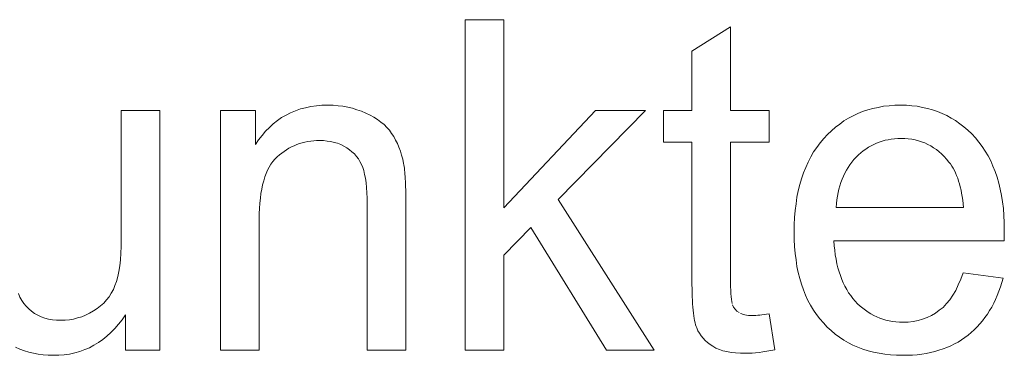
# Model space of a CAD drawing. Extents: x 1101 to 1942, y 41 to 882.
# Tile 52 of 113: x 1250.59 to 1258.04, y 853.62 to 856.16. Entities that reach past the tile are written whole.
import ezdxf

# ---------------------------------------------------------------- set-up
doc = ezdxf.new("R2010")
doc.units = 0
doc.layers.get('0').update_dxf_attribs({"lineweight": 13})
doc.layers.add('Beschriftung', color=7, linetype='Continuous', lineweight=25)

# ---------------------------------------------------------------- blocks, each defined once
blk = doc.blocks.new('Referenz-A03CP7E41H', base_point=(1127.7942, 89.8071))
at = {"layer": 'Beschriftung', "color": 0, "lineweight": -2}
for p, q in [((1253.9592, 853.6628), (1253.9592, 856.1628)), ((1253.9592, 856.1628), (1254.2515, 856.1628)), ((1254.2515, 856.1628), (1254.2515, 854.7382)), ((1255.6747, 855.9235), (1255.9669, 856.1077)), ((1255.9669, 856.1077), (1255.9669, 855.4749)), ((1255.6747, 855.4749), (1255.6747, 855.9235)), ((1252.6752, 855.4731), (1252.7122, 855.487)), ((1252.7122, 855.487), (1252.7517, 855.4964)), ((1252.7517, 855.4964), (1252.7913, 855.5056)), ((1252.7913, 855.5056), (1252.8334, 855.5103)), ((1252.8334, 855.5103), (1252.8757, 855.5149)), ((1252.8757, 855.5149), (1252.9205, 855.5149)), ((1252.9205, 855.5149), (1252.9594, 855.5149)), ((1252.9594, 855.5149), (1252.9968, 855.5113)), ((1252.9968, 855.5113), (1253.0342, 855.5076)), ((1253.0342, 855.5076), (1253.07, 855.5003)), ((1253.07, 855.5003), (1253.1058, 855.4929)), ((1253.1058, 855.4929), (1253.1401, 855.4818)), ((1257.004, 855.4795), (1257.0424, 855.4913)), ((1257.0424, 855.4913), (1257.0829, 855.4992)), ((1257.0829, 855.4992), (1257.1234, 855.5071)), ((1257.1234, 855.5071), (1257.166, 855.511)), ((1257.166, 855.511), (1257.2086, 855.5149)), ((1257.2086, 855.5149), (1257.2532, 855.5149)), ((1257.2532, 855.5149), (1257.2964, 855.5149)), ((1257.2964, 855.5149), (1257.3377, 855.5111)), ((1257.3377, 855.5111), (1257.379, 855.5072)), ((1257.379, 855.5072), (1257.4182, 855.4994)), ((1257.4182, 855.4994), (1257.4575, 855.4917)), ((1257.4575, 855.4917), (1257.4948, 855.4802)), ((1251.3574, 854.5049), (1251.3574, 855.4749)), ((1251.3574, 855.4749), (1251.6496, 855.4749)), ((1251.6496, 855.4749), (1251.6496, 853.6628)), ((1252.1087, 853.6628), (1252.1087, 855.4749)), ((1252.1087, 855.4749), (1252.3719, 855.4749)), ((1252.3719, 855.4749), (1252.3719, 855.2174)), ((1252.538, 855.3987), (1252.5697, 855.422)), ((1252.5697, 855.422), (1252.604, 855.4406)), ((1252.604, 855.4406), (1252.6383, 855.4591)), ((1252.6383, 855.4591), (1252.6752, 855.4731)), ((1253.1401, 855.4818), (1253.1743, 855.4709)), ((1253.1743, 855.4709), (1253.2069, 855.4561)), ((1253.2069, 855.4561), (1253.2396, 855.4414)), ((1253.2396, 855.4414), (1253.2683, 855.4244)), ((1253.2683, 855.4244), (1253.2968, 855.4074)), ((1254.2515, 854.7382), (1254.9442, 855.4749)), ((1255.3227, 855.4749), (1254.6633, 854.8015)), ((1254.9442, 855.4749), (1255.3227, 855.4749)), ((1255.4587, 855.2367), (1255.4587, 855.4749)), ((1255.4587, 855.4749), (1255.6747, 855.4749)), ((1255.9669, 855.4749), (1256.2591, 855.4749)), ((1256.2591, 855.4749), (1256.2591, 855.2367)), ((1256.8244, 855.3967), (1256.8587, 855.4164)), ((1256.8587, 855.4164), (1256.8929, 855.4361)), ((1256.8929, 855.4361), (1256.9292, 855.4518)), ((1256.9292, 855.4518), (1256.9656, 855.4676)), ((1256.9656, 855.4676), (1257.004, 855.4795)), ((1257.4948, 855.4802), (1257.5321, 855.4685)), ((1257.5321, 855.4685), (1257.5674, 855.4531)), ((1257.5674, 855.4531), (1257.6027, 855.4377)), ((1257.6027, 855.4377), (1257.636, 855.4184)), ((1257.636, 855.4184), (1257.6694, 855.399)), ((1252.4484, 855.3197), (1252.4774, 855.3476)), ((1252.4774, 855.3476), (1252.5064, 855.3755)), ((1252.5064, 855.3755), (1252.538, 855.3987)), ((1253.2968, 855.4074), (1253.3212, 855.3881)), ((1253.3212, 855.3881), (1253.3457, 855.3688)), ((1253.3457, 855.3688), (1253.366, 855.3472)), ((1253.366, 855.3472), (1253.3864, 855.3257)), ((1256.73, 855.3218), (1256.7601, 855.3493)), ((1256.7601, 855.3493), (1256.7922, 855.3731)), ((1256.7922, 855.3731), (1256.8244, 855.3967)), ((1257.6694, 855.399), (1257.7007, 855.3758)), ((1257.7007, 855.3758), (1257.7321, 855.3526)), ((1257.7321, 855.3526), (1257.7615, 855.3255)), ((1252.3956, 855.2545), (1252.4219, 855.2871)), ((1252.4219, 855.2871), (1252.4484, 855.3197)), ((1253.3864, 855.3257), (1253.4026, 855.3017)), ((1253.4026, 855.3017), (1253.4188, 855.2779)), ((1253.4188, 855.2779), (1253.4326, 855.2517)), ((1256.6439, 855.2311), (1256.6719, 855.2627)), ((1256.6719, 855.2627), (1256.6999, 855.2942)), ((1256.6999, 855.2942), (1256.73, 855.3218)), ((1257.2068, 855.2613), (1257.1825, 855.259)), ((1257.2309, 855.2635), (1257.2068, 855.2613)), ((1257.2562, 855.2635), (1257.2309, 855.2635)), ((1257.2839, 855.2635), (1257.2562, 855.2635)), ((1257.3105, 855.2606), (1257.2839, 855.2635)), ((1257.7615, 855.3255), (1257.7909, 855.2986)), ((1257.7909, 855.2986), (1257.8183, 855.2676)), ((1257.8183, 855.2676), (1257.8457, 855.2367)), ((1252.3719, 855.2174), (1252.3956, 855.2545)), ((1252.626, 855.1899), (1252.6074, 855.1782)), ((1252.6453, 855.1996), (1252.626, 855.1899)), ((1252.6646, 855.2093), (1252.6453, 855.1996)), ((1252.6848, 855.2171), (1252.6646, 855.2093)), ((1252.705, 855.2248), (1252.6848, 855.2171)), ((1252.7259, 855.2307), (1252.705, 855.2248)), ((1252.7469, 855.2365), (1252.7259, 855.2307)), ((1252.7686, 855.2404), (1252.7469, 855.2365)), ((1252.7903, 855.2443), (1252.7686, 855.2404)), ((1252.8129, 855.2462), (1252.7903, 855.2443)), ((1252.8354, 855.2482), (1252.8129, 855.2462)), ((1252.8587, 855.2482), (1252.8354, 855.2482)), ((1252.8879, 855.2482), (1252.8587, 855.2482)), ((1252.9153, 855.2447), (1252.8879, 855.2482)), ((1252.9426, 855.2412), (1252.9153, 855.2447)), ((1252.9681, 855.2343), (1252.9426, 855.2412)), ((1252.9936, 855.2274), (1252.9681, 855.2343)), ((1253.0172, 855.217), (1252.9936, 855.2274)), ((1253.0408, 855.2066), (1253.0172, 855.217)), ((1253.0624, 855.1928), (1253.0408, 855.2066)), ((1253.0842, 855.1789), (1253.0624, 855.1928)), ((1253.4326, 855.2517), (1253.4464, 855.2256)), ((1253.4464, 855.2256), (1253.4578, 855.1973)), ((1253.4578, 855.1973), (1253.4691, 855.169)), ((1255.6747, 855.2367), (1255.4587, 855.2367)), ((1255.6747, 854.1931), (1255.6747, 855.2367)), ((1256.2591, 855.2367), (1255.9669, 855.2367)), ((1255.9669, 855.2367), (1255.9669, 854.1752)), ((1256.5948, 855.1617), (1256.6193, 855.1964)), ((1256.6193, 855.1964), (1256.6439, 855.2311)), ((1257.0092, 855.1969), (1256.9899, 855.1835)), ((1257.0293, 855.208), (1257.0092, 855.1969)), ((1257.0494, 855.219), (1257.0293, 855.208)), ((1257.0707, 855.2279), (1257.0494, 855.219)), ((1257.0919, 855.2368), (1257.0707, 855.2279)), ((1257.114, 855.2435), (1257.0919, 855.2368)), ((1257.1362, 855.2502), (1257.114, 855.2435)), ((1257.1593, 855.2545), (1257.1362, 855.2502)), ((1257.1825, 855.259), (1257.1593, 855.2545)), ((1257.337, 855.2578), (1257.3105, 855.2606)), ((1257.3623, 855.2523), (1257.337, 855.2578)), ((1257.3875, 855.2467), (1257.3623, 855.2523)), ((1257.4114, 855.2384), (1257.3875, 855.2467)), ((1257.4354, 855.2301), (1257.4114, 855.2384)), ((1257.458, 855.2188), (1257.4354, 855.2301)), ((1257.4807, 855.2078), (1257.458, 855.2188)), ((1257.502, 855.1939), (1257.4807, 855.2078)), ((1257.5234, 855.18), (1257.502, 855.1939)), ((1257.8457, 855.2367), (1257.8697, 855.2026)), ((1257.8697, 855.2026), (1257.8937, 855.1686)), ((1252.5364, 855.1238), (1252.5195, 855.1082)), ((1252.5534, 855.1393), (1252.5364, 855.1238)), ((1252.5712, 855.1529), (1252.5534, 855.1393)), ((1252.5889, 855.1665), (1252.5712, 855.1529)), ((1252.6074, 855.1782), (1252.5889, 855.1665)), ((1253.1026, 855.1628), (1253.0842, 855.1789)), ((1253.121, 855.1465), (1253.1026, 855.1628)), ((1253.1362, 855.128), (1253.121, 855.1465)), ((1253.1513, 855.1095), (1253.1362, 855.128)), ((1253.4691, 855.169), (1253.4781, 855.1383)), ((1253.4781, 855.1383), (1253.487, 855.1078)), ((1256.5528, 855.0858), (1256.5739, 855.1238)), ((1256.5739, 855.1238), (1256.5948, 855.1617)), ((1256.9173, 855.1214), (1256.9001, 855.1036)), ((1256.9344, 855.1391), (1256.9173, 855.1214)), ((1256.9526, 855.1546), (1256.9344, 855.1391)), ((1256.9708, 855.1702), (1256.9526, 855.1546)), ((1256.9899, 855.1835), (1256.9708, 855.1702)), ((1257.5435, 855.1633), (1257.5234, 855.18)), ((1257.5635, 855.1466), (1257.5435, 855.1633)), ((1257.5823, 855.1271), (1257.5635, 855.1466)), ((1257.601, 855.1077), (1257.5823, 855.1271)), ((1257.8937, 855.1686), (1257.9142, 855.1314)), ((1257.9142, 855.1314), (1257.9347, 855.0941)), ((1252.4771, 855.0475), (1252.4644, 855.0251)), ((1252.4898, 855.0701), (1252.4771, 855.0475)), ((1252.5046, 855.0891), (1252.4898, 855.0701)), ((1252.5195, 855.1082), (1252.5046, 855.0891)), ((1253.1631, 855.0886), (1253.1513, 855.1095)), ((1253.1749, 855.0677), (1253.1631, 855.0886)), ((1253.1834, 855.0444), (1253.1749, 855.0677)), ((1253.192, 855.0213), (1253.1834, 855.0444)), ((1253.487, 855.1078), (1253.4935, 855.0749)), ((1253.4935, 855.0749), (1253.4955, 855.0642)), ((1253.4955, 855.0642), (1253.4973, 855.0516)), ((1253.4973, 855.0516), (1253.4991, 855.0389)), ((1253.4991, 855.0389), (1253.5006, 855.0243)), ((1256.5178, 855.0036), (1256.5353, 855.0447)), ((1256.5353, 855.0447), (1256.5528, 855.0858)), ((1256.8563, 855.0443), (1256.843, 855.0236)), ((1256.8696, 855.065), (1256.8563, 855.0443)), ((1256.8849, 855.0843), (1256.8696, 855.065)), ((1256.9001, 855.1036), (1256.8849, 855.0843)), ((1257.6185, 855.0854), (1257.601, 855.1077)), ((1257.6299, 855.0711), (1257.6185, 855.0854)), ((1257.6401, 855.0549), (1257.6299, 855.0711)), ((1257.6504, 855.0389), (1257.6401, 855.0549)), ((1257.6595, 855.0209), (1257.6504, 855.0389)), ((1257.9347, 855.0941), (1257.9518, 855.0539)), ((1257.9518, 855.0539), (1257.969, 855.0135)), ((1252.4433, 854.9731), (1252.4348, 854.9435)), ((1252.4539, 854.9991), (1252.4433, 854.9731)), ((1252.4644, 855.0251), (1252.4539, 854.9991)), ((1253.1983, 854.9921), (1253.192, 855.0213)), ((1253.2047, 854.963), (1253.1983, 854.9921)), ((1253.5006, 855.0243), (1253.5021, 855.0096)), ((1253.5021, 855.0096), (1253.5033, 854.993)), ((1253.5033, 854.993), (1253.5046, 854.9763)), ((1253.5046, 854.9763), (1253.5056, 854.9577)), ((1256.5038, 854.9593), (1256.5178, 855.0036)), ((1256.8201, 854.979), (1256.8106, 854.9552)), ((1256.8316, 855.0013), (1256.8201, 854.979)), ((1256.843, 855.0236), (1256.8316, 855.0013)), ((1257.6687, 855.003), (1257.6595, 855.0209)), ((1257.6767, 854.9832), (1257.6687, 855.003)), ((1257.6847, 854.9635), (1257.6767, 854.9832)), ((1257.6916, 854.942), (1257.6847, 854.9635)), ((1257.969, 855.0135), (1257.9827, 854.97)), ((1257.9827, 854.97), (1257.9965, 854.9265)), ((1252.4263, 854.914), (1252.4199, 854.8809)), ((1252.4348, 854.9435), (1252.4263, 854.914)), ((1253.209, 854.9279), (1253.2047, 854.963)), ((1253.2133, 854.8928), (1253.209, 854.9279)), ((1253.2154, 854.8519), (1253.2133, 854.8928)), ((1253.5056, 854.9577), (1253.5067, 854.939)), ((1253.5067, 854.939), (1253.5074, 854.9184)), ((1253.5074, 854.9184), (1253.5082, 854.8977)), ((1253.5082, 854.8977), (1253.5087, 854.875)), ((1256.4792, 854.8674), (1256.4898, 854.915)), ((1256.4898, 854.915), (1256.5038, 854.9593)), ((1256.7936, 854.9063), (1256.786, 854.881)), ((1256.8011, 854.9316), (1256.7936, 854.9063)), ((1256.8106, 854.9552), (1256.8011, 854.9316)), ((1257.6985, 854.9206), (1257.6916, 854.942)), ((1257.7043, 854.8972), (1257.6985, 854.9206)), ((1257.7101, 854.8739), (1257.7043, 854.8972)), ((1257.9965, 854.9265), (1258.0066, 854.8799)), ((1252.4136, 854.848), (1252.4094, 854.8115)), ((1252.4199, 854.8809), (1252.4136, 854.848)), ((1253.2175, 854.8109), (1253.2154, 854.8519)), ((1253.5087, 854.875), (1253.5092, 854.8524)), ((1253.5092, 854.8524), (1253.5095, 854.8278)), ((1253.5095, 854.8278), (1253.5097, 854.8031)), ((1256.4617, 854.7692), (1256.4688, 854.8199)), ((1256.4688, 854.8199), (1256.4792, 854.8674)), ((1256.7747, 854.8275), (1256.7709, 854.7993)), ((1256.7803, 854.8543), (1256.7747, 854.8275)), ((1256.786, 854.881), (1256.7803, 854.8543)), ((1257.7148, 854.8488), (1257.7101, 854.8739)), ((1257.7194, 854.8237), (1257.7148, 854.8488)), ((1257.723, 854.7969), (1257.7194, 854.8237)), ((1258.0066, 854.8799), (1258.017, 854.8332)), ((1258.017, 854.8332), (1258.0238, 854.7834)), ((1252.4051, 854.7749), (1252.4031, 854.735)), ((1252.4094, 854.8115), (1252.4051, 854.7749)), ((1253.2175, 854.764), (1253.2175, 854.8109)), ((1253.2175, 853.6628), (1253.2175, 854.764)), ((1253.5097, 854.8031), (1253.5097, 854.7765)), ((1253.5097, 854.7765), (1253.5097, 853.6628)), ((1254.6633, 854.8015), (1255.3898, 853.6628)), ((1256.4547, 854.7185), (1256.4617, 854.7692)), ((1256.7672, 854.771), (1256.7653, 854.7413)), ((1256.7653, 854.7413), (1257.729, 854.7413)), ((1256.7709, 854.7993), (1256.7672, 854.771)), ((1257.7265, 854.77), (1257.723, 854.7969)), ((1257.729, 854.7413), (1257.7265, 854.77)), ((1258.0238, 854.7834), (1258.0306, 854.7336)), ((1252.4031, 854.735), (1252.401, 854.695)), ((1252.401, 854.695), (1252.401, 854.6515)), ((1256.4513, 854.6646), (1256.4547, 854.7185)), ((1258.0306, 854.7336), (1258.0341, 854.6806)), ((1258.0341, 854.6806), (1258.0375, 854.6277)), ((1252.401, 854.6515), (1252.401, 853.6628)), ((1256.4478, 854.6106), (1256.4513, 854.6646)), ((1256.4478, 854.5536), (1256.4478, 854.6106)), ((1258.0375, 854.6277), (1258.0375, 854.5717)), ((1254.4554, 854.5893), (1254.2515, 854.381)), ((1255.0291, 853.6628), (1254.4554, 854.5893)), ((1256.4478, 854.4984), (1256.4478, 854.5536)), ((1258.0367, 854.5171), (1258.0359, 854.4898)), ((1258.0371, 854.5376), (1258.0367, 854.5171)), ((1258.0375, 854.558), (1258.0371, 854.5376)), ((1258.0375, 854.5717), (1258.0375, 854.558)), ((1251.3544, 854.3958), (1251.3574, 854.4469)), ((1251.3574, 854.4469), (1251.3574, 854.5049)), ((1256.4513, 854.4463), (1256.4478, 854.4984)), ((1256.4547, 854.3941), (1256.4513, 854.4463)), ((1258.0359, 854.4898), (1256.749, 854.4898)), ((1256.749, 854.4898), (1256.751, 854.4525)), ((1256.751, 854.4525), (1256.7551, 854.4174)), ((1251.3515, 854.3447), (1251.3544, 854.3958)), ((1254.2515, 854.381), (1254.2515, 853.6628)), ((1256.4617, 854.3451), (1256.4547, 854.3941)), ((1256.7551, 854.4174), (1256.7591, 854.3823)), ((1256.7591, 854.3823), (1256.7651, 854.3493)), ((1251.3395, 854.2563), (1251.3454, 854.3005)), ((1251.3454, 854.3005), (1251.3515, 854.3447)), ((1256.4686, 854.2961), (1256.4617, 854.3451)), ((1256.479, 854.2502), (1256.4686, 854.2961)), ((1256.7651, 854.3493), (1256.7712, 854.3164)), ((1256.7712, 854.3164), (1256.7793, 854.2857)), ((1251.3215, 854.1816), (1251.3305, 854.2188)), ((1251.3305, 854.2188), (1251.3395, 854.2563)), ((1256.4894, 854.2041), (1256.479, 854.2502)), ((1256.7793, 854.2857), (1256.7873, 854.2549)), ((1256.7873, 854.2549), (1256.7974, 854.2264)), ((1256.7974, 854.2264), (1256.8074, 854.1978)), ((1257.7091, 854.199), (1257.7257, 854.2478)), ((1257.7257, 854.2478), (1258.0277, 854.2078)), ((1251.2976, 854.1206), (1251.3095, 854.1511)), ((1251.3095, 854.1511), (1251.3215, 854.1816)), ((1255.6747, 854.1585), (1255.6747, 854.1931)), ((1255.6753, 854.1269), (1255.6747, 854.1585)), ((1255.9669, 854.1752), (1255.9669, 854.1422)), ((1256.5032, 854.1612), (1256.4894, 854.2041)), ((1256.5171, 854.1183), (1256.5032, 854.1612)), ((1256.8074, 854.1978), (1256.8195, 854.1714)), ((1256.8195, 854.1714), (1256.8316, 854.1451)), ((1256.8316, 854.1451), (1256.8456, 854.1209)), ((1257.6699, 854.1146), (1257.6895, 854.1568)), ((1257.6895, 854.1568), (1257.7091, 854.199)), ((1258.0188, 854.1731), (1258.008, 854.1403)), ((1258.0277, 854.2078), (1258.0188, 854.1731)), ((1250.5799, 854.0896), (1250.5907, 854.0625)), ((1251.2652, 854.066), (1251.2814, 854.0933)), ((1251.2814, 854.0933), (1251.2976, 854.1206)), ((1255.6758, 854.0953), (1255.6753, 854.1269)), ((1255.6769, 854.0667), (1255.6758, 854.0953)), ((1255.9669, 854.1422), (1255.9678, 854.1152)), ((1255.9678, 854.1152), (1255.9688, 854.0882)), ((1255.9688, 854.0882), (1255.9707, 854.067)), ((1256.5343, 854.0785), (1256.5171, 854.1183)), ((1256.5516, 854.0387), (1256.5343, 854.0785)), ((1256.8456, 854.1209), (1256.8597, 854.0967)), ((1256.8597, 854.0967), (1256.8757, 854.0747)), ((1256.8757, 854.0747), (1256.8918, 854.0527)), ((1257.6248, 854.0434), (1257.6473, 854.0791)), ((1257.6473, 854.0791), (1257.6699, 854.1146)), ((1257.9844, 854.0766), (1257.9717, 854.0457)), ((1257.9971, 854.1074), (1257.9844, 854.0766)), ((1258.008, 854.1403), (1257.9971, 854.1074)), ((1250.5907, 854.0625), (1250.6053, 854.0387)), ((1250.6053, 854.0387), (1250.6199, 854.0149)), ((1250.6199, 854.0149), (1250.6383, 853.9944)), ((1251.1752, 853.9761), (1251.1998, 853.997)), ((1251.1998, 853.997), (1251.2244, 854.0179)), ((1251.2244, 854.0179), (1251.2448, 854.042)), ((1251.2448, 854.042), (1251.2652, 854.066)), ((1255.678, 854.0381), (1255.6769, 854.0667)), ((1255.6797, 854.0124), (1255.678, 854.0381)), ((1255.6814, 853.9867), (1255.6797, 854.0124)), ((1255.9707, 854.067), (1255.9727, 854.0459)), ((1255.9727, 854.0459), (1255.9755, 854.0306)), ((1255.9755, 854.0306), (1255.9784, 854.0153)), ((1255.9822, 854.0059), (1255.9899, 853.9872)), ((1256.5724, 854.002), (1256.5516, 854.0387)), ((1256.5932, 853.9653), (1256.5724, 854.002)), ((1256.8918, 854.0527), (1256.9099, 854.0329)), ((1256.9099, 854.0329), (1256.928, 854.0131)), ((1256.928, 854.0131), (1256.9472, 853.9957)), ((1256.9472, 853.9957), (1256.9664, 853.9784)), ((1257.5737, 853.9856), (1257.5992, 854.0146)), ((1257.5992, 854.0146), (1257.6248, 854.0434)), ((1257.957, 854.0168), (1257.9423, 853.9879)), ((1257.9717, 854.0457), (1257.957, 854.0168)), ((1250.6383, 853.9944), (1250.6568, 853.974)), ((1250.6568, 853.974), (1250.6791, 853.9567)), ((1250.6791, 853.9567), (1250.7014, 853.9394)), ((1250.7014, 853.9394), (1250.7263, 853.9265)), ((1250.7263, 853.9265), (1250.7513, 853.9135)), ((1251.058, 853.9142), (1251.0878, 853.9275)), ((1251.0878, 853.9275), (1251.1177, 853.9407)), ((1251.1177, 853.9407), (1251.1464, 853.9583)), ((1251.1464, 853.9583), (1251.1752, 853.9761)), ((1251.3883, 853.9303), (1251.3631, 853.8918)), ((1251.3883, 853.6628), (1251.3883, 853.9303)), ((1255.6836, 853.9641), (1255.6814, 853.9867)), ((1255.6859, 853.9414), (1255.6836, 853.9641)), ((1255.6886, 853.9217), (1255.6859, 853.9414)), ((1255.6915, 853.902), (1255.6886, 853.9217)), ((1255.9899, 853.9872), (1256.0024, 853.9721)), ((1256.0024, 853.9721), (1256.0149, 853.9572)), ((1256.0149, 853.9572), (1256.0322, 853.9461)), ((1256.041, 853.9405), (1256.0515, 853.9364)), ((1256.0515, 853.9364), (1256.062, 853.9322)), ((1256.062, 853.9322), (1256.0744, 853.9294)), ((1256.0744, 853.9294), (1256.0869, 853.9267)), ((1256.0869, 853.9267), (1256.1011, 853.9253)), ((1256.1011, 853.9253), (1256.1154, 853.9238)), ((1256.1154, 853.9238), (1256.1315, 853.9238)), ((1256.1315, 853.9238), (1256.1436, 853.9238)), ((1256.1436, 853.9238), (1256.1577, 853.9246)), ((1256.1577, 853.9246), (1256.1717, 853.9255)), ((1256.1717, 853.9255), (1256.1877, 853.927)), ((1256.1877, 853.927), (1256.2036, 853.9286)), ((1256.2036, 853.9286), (1256.2214, 853.9309)), ((1256.2214, 853.9309), (1256.2393, 853.9333)), ((1256.2393, 853.9333), (1256.2591, 853.9364)), ((1256.2591, 853.9364), (1256.3008, 853.6653)), ((1256.6174, 853.9316), (1256.5932, 853.9653)), ((1256.6417, 853.898), (1256.6174, 853.9316)), ((1256.9664, 853.9784), (1256.9867, 853.9635)), ((1256.9867, 853.9635), (1257.007, 853.9486)), ((1257.007, 853.9486), (1257.0284, 853.9363)), ((1257.0284, 853.9363), (1257.0499, 853.9239)), ((1257.0499, 853.9239), (1257.0724, 853.914)), ((1257.4541, 853.9078), (1257.4855, 853.9245)), ((1257.4855, 853.9245), (1257.5169, 853.9411)), ((1257.5169, 853.9411), (1257.5453, 853.9634)), ((1257.5453, 853.9634), (1257.5737, 853.9856)), ((1257.9093, 853.9339), (1257.8908, 853.9089)), ((1257.9258, 853.961), (1257.9093, 853.9339)), ((1257.9423, 853.9879), (1257.9258, 853.961)), ((1250.7513, 853.9135), (1250.7789, 853.9049)), ((1250.7789, 853.9049), (1250.8065, 853.8963)), ((1250.8065, 853.8963), (1250.8367, 853.8919)), ((1250.8367, 853.8919), (1250.867, 853.8877)), ((1250.867, 853.8877), (1250.8998, 853.8877)), ((1250.8998, 853.8877), (1250.9327, 853.8877)), ((1250.9327, 853.8877), (1250.9645, 853.8921)), ((1250.9645, 853.8921), (1250.9964, 853.8965)), ((1250.9964, 853.8965), (1251.0272, 853.9054)), ((1251.0272, 853.9054), (1251.058, 853.9142)), ((1251.3357, 853.8582), (1251.3083, 853.8246)), ((1251.3631, 853.8918), (1251.3357, 853.8582)), ((1255.6947, 853.8852), (1255.6915, 853.902)), ((1255.6981, 853.8685), (1255.6947, 853.8852)), ((1255.702, 853.8547), (1255.6981, 853.8685)), ((1255.7059, 853.841), (1255.702, 853.8547)), ((1256.6694, 853.8674), (1256.6417, 853.898)), ((1256.6971, 853.8369), (1256.6694, 853.8674)), ((1257.0724, 853.914), (1257.0949, 853.904)), ((1257.0949, 853.904), (1257.1187, 853.8966)), ((1257.1187, 853.8966), (1257.1423, 853.8892)), ((1257.1423, 853.8892), (1257.1671, 853.8842)), ((1257.1671, 853.8842), (1257.1918, 853.8792)), ((1257.1918, 853.8792), (1257.2178, 853.8769)), ((1257.2178, 853.8769), (1257.2437, 853.8744)), ((1257.2437, 853.8744), (1257.2707, 853.8744)), ((1257.2707, 853.8744), (1257.3109, 853.8744)), ((1257.3109, 853.8744), (1257.3481, 853.8799)), ((1257.3481, 853.8799), (1257.3854, 853.8855)), ((1257.3854, 853.8855), (1257.4197, 853.8966)), ((1257.4197, 853.8966), (1257.4541, 853.9078)), ((1257.852, 853.8609), (1257.8317, 853.8377)), ((1257.8724, 853.8839), (1257.852, 853.8609)), ((1257.8908, 853.9089), (1257.8724, 853.8839)), ((1251.2786, 853.7958), (1251.249, 853.7669)), ((1251.3083, 853.8246), (1251.2786, 853.7958)), ((1255.7103, 853.8302), (1255.7059, 853.841)), ((1255.7193, 853.8086), (1255.7103, 853.8302)), ((1255.7315, 853.7892), (1255.7193, 853.8086)), ((1255.7437, 853.7696), (1255.7315, 853.7892)), ((1256.7273, 853.81), (1256.6971, 853.8369)), ((1256.7574, 853.7833), (1256.7273, 853.81)), ((1256.79, 853.7604), (1256.7574, 853.7833)), ((1257.763, 853.7763), (1257.7389, 853.7571)), ((1257.7872, 853.7955), (1257.763, 853.7763)), ((1257.8094, 853.8166), (1257.7872, 853.7955)), ((1257.8317, 853.8377), (1257.8094, 853.8166)), ((1251.1509, 853.6996), (1251.1167, 853.6805)), ((1251.1851, 853.7189), (1251.1509, 853.6996)), ((1251.217, 853.7429), (1251.1851, 853.7189)), ((1251.249, 853.7669), (1251.217, 853.7429)), ((1255.759, 853.7522), (1255.7437, 853.7696)), ((1255.7745, 853.7349), (1255.759, 853.7522)), ((1255.7932, 853.7195), (1255.7745, 853.7349)), ((1255.8118, 853.7043), (1255.7932, 853.7195)), ((1255.8336, 853.691), (1255.8118, 853.7043)), ((1256.8226, 853.7375), (1256.79, 853.7604)), ((1256.8577, 853.7184), (1256.8226, 853.7375)), ((1256.8928, 853.6992), (1256.8577, 853.7184)), ((1256.9303, 853.6839), (1256.8928, 853.6992)), ((1257.6597, 853.7091), (1257.6323, 853.6947)), ((1257.6873, 853.7235), (1257.6597, 853.7091)), ((1257.7131, 853.7403), (1257.6873, 853.7235)), ((1257.7389, 853.7571), (1257.7131, 853.7403)), ((1250.5896, 853.6688), (1250.5565, 853.6842)), ((1250.624, 853.6574), (1250.5896, 853.6688)), ((1250.6582, 853.6458), (1250.624, 853.6574)), ((1250.6939, 853.6382), (1250.6582, 853.6458)), ((1250.7294, 853.6305), (1250.6939, 853.6382)), ((1250.7663, 853.6266), (1250.7294, 853.6305)), ((1250.8032, 853.6228), (1250.7663, 853.6266)), ((1250.8414, 853.6228), (1250.8032, 853.6228)), ((1250.8845, 853.6228), (1250.8414, 853.6228)), ((1250.9255, 853.6276), (1250.8845, 853.6228)), ((1250.9664, 853.6324), (1250.9255, 853.6276)), ((1251.0051, 853.642), (1250.9664, 853.6324)), ((1251.0439, 853.6516), (1251.0051, 853.642)), ((1251.0803, 853.6661), (1251.0439, 853.6516)), ((1251.1167, 853.6805), (1251.0803, 853.6661)), ((1251.6496, 853.6628), (1251.3883, 853.6628)), ((1252.401, 853.6628), (1252.1087, 853.6628)), ((1253.5097, 853.6628), (1253.2175, 853.6628)), ((1254.2515, 853.6628), (1253.9592, 853.6628)), ((1255.3898, 853.6628), (1255.0291, 853.6628)), ((1255.8556, 853.6778), (1255.8336, 853.691)), ((1255.882, 853.6678), (1255.8556, 853.6778)), ((1255.9083, 853.6579), (1255.882, 853.6678)), ((1255.9391, 853.6512), (1255.9083, 853.6579)), ((1255.9699, 853.6447), (1255.9391, 853.6512)), ((1256.0051, 853.6414), (1255.9699, 853.6447)), ((1256.0405, 853.638), (1256.0051, 853.6414)), ((1256.0802, 853.638), (1256.0405, 853.638)), ((1256.1046, 853.638), (1256.0802, 853.638)), ((1256.1305, 853.6398), (1256.1046, 853.638)), ((1256.1564, 853.6415), (1256.1305, 853.6398)), ((1256.184, 853.6449), (1256.1564, 853.6415)), ((1256.2115, 853.6482), (1256.184, 853.6449)), ((1256.2408, 853.6534), (1256.2115, 853.6482)), ((1256.27, 853.6584), (1256.2408, 853.6534)), ((1256.3008, 853.6653), (1256.27, 853.6584)), ((1256.9678, 853.6687), (1256.9303, 853.6839)), ((1257.0077, 853.6572), (1256.9678, 853.6687)), ((1257.0477, 853.6457), (1257.0077, 853.6572)), ((1257.09, 853.6381), (1257.0477, 853.6457)), ((1257.1324, 853.6305), (1257.09, 853.6381)), ((1257.1772, 853.6266), (1257.1324, 853.6305)), ((1257.2221, 853.6228), (1257.1772, 853.6266)), ((1257.2695, 853.6228), (1257.2221, 853.6228)), ((1257.3069, 853.6228), (1257.2695, 853.6228)), ((1257.3428, 853.6252), (1257.3069, 853.6228)), ((1257.3787, 853.6276), (1257.3428, 853.6252)), ((1257.4129, 853.6324), (1257.3787, 853.6276)), ((1257.4471, 853.6372), (1257.4129, 853.6324)), ((1257.4797, 853.6444), (1257.4471, 853.6372)), ((1257.5122, 853.6516), (1257.4797, 853.6444)), ((1257.543, 853.6612), (1257.5122, 853.6516)), ((1257.5739, 853.6708), (1257.543, 853.6612)), ((1257.6031, 853.6828), (1257.5739, 853.6708)), ((1257.6323, 853.6947), (1257.6031, 853.6828))]:
    blk.add_line(p, q, dxfattribs=at)

msp = doc.modelspace()

# ---------------------------------------------------------------- block references
at = {"color": 251, "lineweight": 13, "ltscale": 0.13, "true_color": 0x5f5f5f}
msp.add_blockref('Referenz-A03CP7E41H', (1127.7942, 89.8071), dxfattribs=at)

doc.saveas('drawing.dxf')
